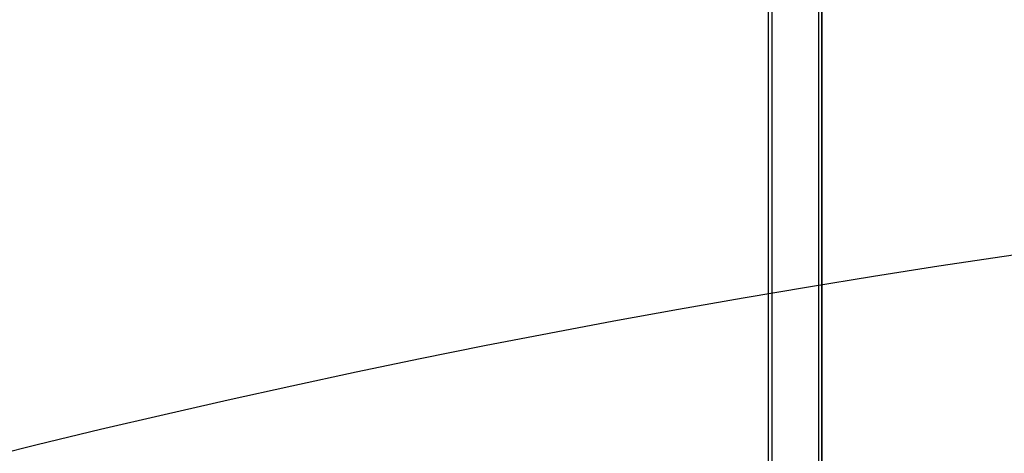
# Model space of a CAD drawing. Header units: millimetres. Extents: x 0 to 297, y 0 to 210.
# Tile 161 of 256: x 56.386 to 56.83, y 159.143 to 159.338. Entities that reach past the tile are written whole.
import ezdxf

# ---------------------------------------------------------------- set-up
doc = ezdxf.new("R2010")
doc.units = ezdxf.units.MM
doc.header["$LTSCALE"] = 16.335
doc.layers.get('0').update_dxf_attribs({"linetype": 'CONTINUOUS'})
for name, color, linetype in [('AXES_REF', 7, 'CONTINUOUS'), ('INTFCLR_1', 7, 'CONTINUOUS'), ('INTFCLR_72935', 7, 'CONTINUOUS')]:
    doc.layers.add(name, color=color, linetype=linetype)

msp = doc.modelspace()

# ---------------------------------------------------------------- linework, layer by layer
at = {"color": 7, "linetype": 'Continuous'}
for radius in [7.75666, 7.756, 7.70633]:
    msp.add_circle((57.5224, 154.5393), radius, dxfattribs=at)
msp.add_arc((57.5224, 154.5393), 7.68, 278.277129, 261.722871, dxfattribs=at)
at = {"layer": 'AXES_REF', "color": 9, "linetype": 'Continuous'}
for radius in [7.07561, 4.74286]:
    msp.add_circle((57.5224, 154.5393), radius, dxfattribs=at)
at = {"layer": 'INTFCLR_1', "color": 6, "linetype": 'Continuous'}
for p, q in [((56.72342, 159.02121), (56.72342, 159.47575)), ((56.72483, 159.47573), (56.72483, 159.02121)), ((56.74601, 157.33929), (56.74601, 159.4753)), ((56.74742, 157.33929), (56.74742, 159.47529))]:
    msp.add_line(p, q, dxfattribs=at)
at = {"layer": 'INTFCLR_72935', "color": 6, "linetype": 'Continuous'}
for p, q in [((56.72342, 159.01887), (56.72342, 159.47575)), ((56.72483, 159.47572), (56.72483, 159.01744)), ((56.74601, 157.33929), (56.74601, 159.47531)), ((56.74742, 159.47529), (56.74742, 157.33929))]:
    msp.add_line(p, q, dxfattribs=at)

doc.saveas('drawing.dxf')
